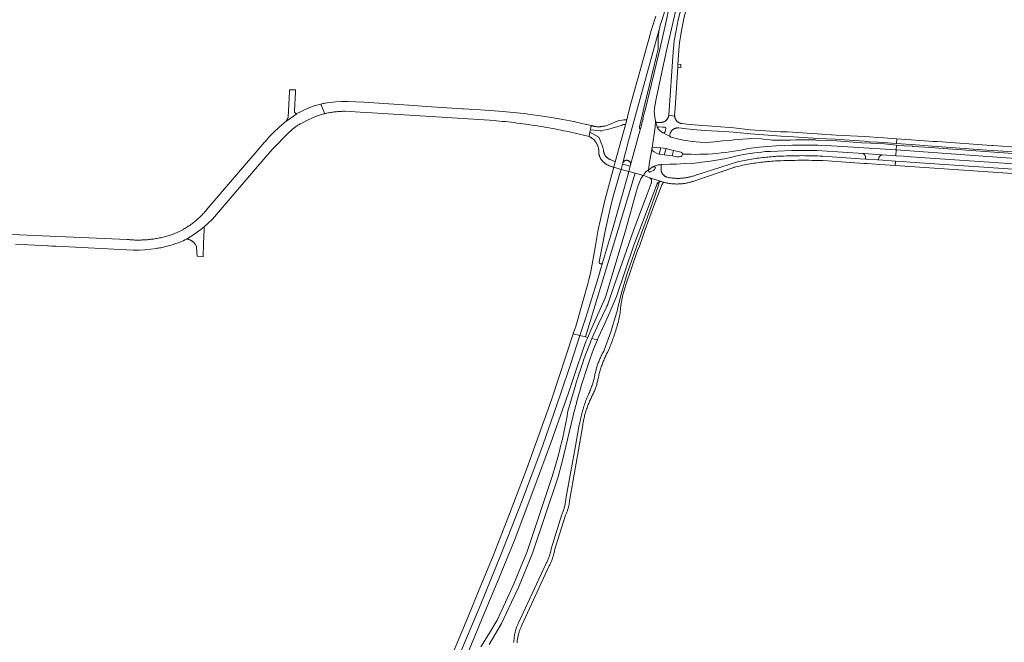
# Model space of a CAD drawing. Extents: x 148869 to 161638, y 453607 to 469810.
# Tile 89 of 256: x 156829 to 157381, y 460768 to 461118. Entities that reach past the tile are written whole.
import ezdxf

# ---------------------------------------------------------------- set-up
doc = ezdxf.new("R2010")
doc.units = 0
for name, color, linetype, lineweight in [('B-RO-VH-VERHARDING_ASFALT-GV', 251, 'CONTINUOUS', 18), ('B-RO-VH-VERHARDING_HALFVERHARDING-GV', 251, 'CONTINUOUS', 18), ('B-RO-VH-VERHARDING_STRAATBAKSTEEN-GV', 251, 'CONTINUOUS', 18)]:
    doc.layers.add(name, color=color, linetype=linetype, lineweight=lineweight)

msp = doc.modelspace()

# ---------------------------------------------------------------- linework, layer by layer
at = {"layer": 'B-RO-VH-VERHARDING_ASFALT-GV', "flags": 128}
for points in [[(157185.71, 461119.82), (157183.2, 461111.81), (157181.62, 461106.19), (157180.53, 461102.33), (157177.46, 461091.38), (157171.64, 461070.88), (157170.48, 461065.81), (157170.09, 461064.05), (157169.46, 461061.66), (157168.64, 461058.9), (157166.46, 461050.84), (157163, 461038), (157162.23, 461035.02), (157166.2, 461033.82), (157167.02, 461036.81), (157167.13, 461037.12), (157167.13, 461037.13), (157167.16, 461037.26), (157167.2, 461037.39), (157167.25, 461037.52), (157170.35, 461049.87), (157187.65, 461112.29), (157187.76, 461112.81), (157188.24, 461114.84), (157188.84, 461116.85), (157191.88, 461126.43)], [(157193.36, 461125.85), (157191.3, 461116.12), (157189.12, 461106.16), (157187.18, 461098.2), (157179.95, 461067.78), (157179.08, 461064.53), (157178.52, 461061.96), (157178.55, 461061.95), (157178.29, 461060.87), (157178.25, 461060.87), (157177.59, 461058.43), (157177.54, 461058.24), (157177.62, 461058.22), (157177.56, 461057.88), (157177.24, 461056.96), (157177.22, 461056.92), (157177.2, 461056.87), (157177.17, 461056.83), (157177.15, 461056.81), (157171.57, 461036.28), (157171.36, 461035.58), (157170.57, 461032.62), (157174.12, 461031.7), (157178.86, 461030.37), (157179.29, 461031.15), (157179.62, 461031.72), (157179.93, 461032.15), (157180.31, 461032.53), (157180.8, 461032.93), (157181.58, 461033.49), (157182.28, 461037.77), (157182.65, 461040), (157183.48, 461045.01), (157183.54, 461045.43), (157183.52, 461045.49), (157183.52, 461045.53), (157183.52, 461045.6), (157183.53, 461045.66), (157183.55, 461045.73), (157183.58, 461045.79), (157183.6, 461045.82), (157185.33, 461057.59), (157185.63, 461060.6), (157185.61, 461060.66), (157185.61, 461060.73), (157184.96, 461064.67), (157184.95, 461064.92), (157184.86, 461066.23), (157184.91, 461067.81), (157185.19, 461069.58), (157185.92, 461073.51), (157191.38, 461098.91), (157192.76, 461104.72), (157197.45, 461125.66)], [(157395.36, 461045.72), (157375.05, 461047.2), (157374.39, 461047.25), (157371.65, 461047.34), (157343.74, 461049.37), (157341.45, 461049.5), (157329.19, 461050.47), (157326.03, 461050.63), (157321.11, 461050.97), (157320.92, 461048.32), (157326.11, 461047.92), (157329.14, 461047.68), (157341.16, 461046.85), (157343.76, 461046.64), (157371.61, 461044.67), (157374.79, 461044.41), (157394.98, 461043.03)], [(157393.99, 461042.17), (157375.67, 461043.44), (157370.61, 461043.81), (157370.61, 461043.81), (157344.67, 461045.65), (157340.24, 461046.01), (157340.17, 461046.01), (157330.1, 461046.74), (157329.87, 461046.76), (157325.09, 461047.09), (157325.08, 461047.09), (157324.57, 461047.15), (157320.86, 461047.46), (157320.66, 461044.7), (157421.04, 461037.56)], [(157421.04, 461037.56), (157320.66, 461044.7), (157320.43, 461041.45), (157324.76, 461041.16), (157328.65, 461040.9), (157422.4, 461034.56)], [(157422.19, 461031.48), (157328.47, 461037.9), (157324.58, 461038.16), (157320.22, 461038.46), (157320.04, 461035.95), (157385.95, 461031.47)], [(157076.48, 460753.07), (157087.98, 460781.25), (157096.61, 460801.74), (157106.14, 460825.04), (157117.3, 460854.32), (157126.86, 460880.15), (157136.71, 460908.27), (157140.44, 460919.46), (157145.08, 460933.38), (157146.73, 460937.55), (157147.54, 460939.37), (157146.32, 460939.67), (157143.14, 460940.46), (157137.83, 460924.23), (157132.39, 460908.05), (157126.83, 460891.91), (157121.13, 460875.82), (157110.3, 460846.96), (157099.09, 460818.24), (157087.51, 460789.66), (157075.56, 460761.25)], [(157092.14, 460766.98), (157099.17, 460778.74), (157104.77, 460790.76), (157108.59, 460798.91), (157116.43, 460818.32), (157130.69, 460860.52), (157133.23, 460869.6), (157139.18, 460894.73), (157139.8, 460897.21), (157140.44, 460899.68), (157140.54, 460900.06), (157141, 460901.8), (157141.47, 460903.54), (157141.94, 460905.28), (157142.42, 460907.02), (157142.92, 460908.75), (157143.41, 460910.48), (157143.92, 460912.21), (157144.43, 460913.94), (157144.95, 460915.66), (157145.48, 460917.38), (157146.02, 460919.1), (157146.56, 460920.82), (157147.11, 460922.53), (157147.67, 460924.24), (157148.24, 460925.95), (157148.81, 460927.66), (157150.83, 460932.87), (157152.96, 460938.04), (157149.88, 460938.8), (157149.35, 460937.52), (157148.83, 460936.24), (157148.32, 460934.96), (157147.82, 460933.67), (157147.32, 460932.38), (157146.83, 460931.09), (157146.35, 460929.8), (157145.88, 460928.5), (157145.41, 460927.2), (157144.95, 460925.9), (157144.5, 460924.59), (157144.05, 460923.28), (157143.62, 460921.97), (157143.19, 460920.66), (157142.77, 460919.34), (157142.36, 460918.03), (157142.13, 460917.29), (157141.28, 460914.59), (157140.44, 460911.89), (157138.37, 460904.95), (157136.39, 460897.99), (157136.19, 460896.8), (157135.95, 460895.42), (157135.71, 460894.04), (157135.45, 460892.66), (157135.19, 460891.29), (157134.92, 460889.91), (157134.64, 460888.54), (157134.36, 460887.17), (157134.06, 460885.8), (157133.76, 460884.43), (157133.45, 460883.06), (157133.13, 460881.7), (157132.81, 460880.33), (157132.47, 460878.97), (157132.13, 460877.61), (157131.79, 460876.25), (157131.43, 460874.9), (157131.07, 460873.54), (157130.69, 460872.19), (157130.31, 460870.84), (157129.93, 460869.5), (157127.59, 460861.39), (157113.46, 460819.14), (157105.96, 460800.97), (157101.4, 460790.79), (157096.7, 460780.66), (157093.33, 460775.1), (157090.63, 460770.72), (157087.43, 460765.73)]]:
    msp.add_lwpolyline(points, dxfattribs=at)
for points in [[(157202.89, 461124.09), (157200.11, 461124.89), (157198.33, 461117.7), (157197.12, 461111.77), (157196.09, 461106.02), (157195.51, 461099.85), (157192.99, 461064.22), (157196.06, 461063.75), (157196.34, 461063.73), (157196.33, 461063.92), (157196.32, 461064.11), (157196.59, 461068.24), (157198.09, 461091.22), (157198.19, 461092.81), (157198.86, 461103.09), (157199.01, 461105.14), (157200.38, 461112.65), (157201.64, 461119.33)], [(157187.56, 461111.76), (157187.65, 461112.29), (157170.35, 461049.87), (157167.25, 461037.52), (157167.3, 461037.64), (157167.36, 461037.76), (157167.43, 461037.87), (157167.51, 461037.98), (157167.59, 461038.09), (157167.68, 461038.19), (157167.77, 461038.29), (157167.88, 461038.38), (157167.98, 461038.46), (157168.09, 461038.54), (157168.2, 461038.61), (157168.32, 461038.67), (157168.45, 461038.73), (157168.57, 461038.78), (157168.7, 461038.82), (157168.83, 461038.86), (157168.96, 461038.88), (157169.09, 461038.9), (157169.23, 461038.91), (157169.36, 461038.91), (157169.5, 461038.91), (157169.63, 461038.9), (157169.76, 461038.87), (157169.89, 461038.84), (157170.02, 461038.81), (157170.15, 461038.76), (157170.27, 461038.71), (157170.4, 461038.65), (157170.51, 461038.59), (157170.63, 461038.51), (157170.73, 461038.43), (157170.84, 461038.35), (157170.93, 461038.26), (157171.03, 461038.16), (157171.11, 461038.05), (157171.2, 461037.95), (157171.27, 461037.83), (157171.33, 461037.72), (157171.39, 461037.6), (157171.45, 461037.47), (157171.49, 461037.35), (157171.53, 461037.22), (157171.56, 461037.09), (157171.58, 461036.95), (157171.6, 461036.82), (157171.6, 461036.68), (157171.6, 461036.55), (157171.59, 461036.42), (157171.57, 461036.28), (157177.15, 461056.81), (157177.13, 461056.79), (157177.09, 461056.76), (157177.04, 461056.73), (157176.99, 461056.71), (157176.94, 461056.7), (157176.88, 461056.7), (157176.83, 461056.71), (157176.78, 461056.72), (157176.73, 461056.74), (157176.68, 461056.77), (157176.64, 461056.8), (157176.61, 461056.84), (157176.58, 461056.89), (157176.56, 461056.94), (157176.55, 461056.99), (157176.54, 461057.04), (157176.54, 461057.1), (157176.55, 461057.15), (157176.62, 461058.09), (157176.7, 461058.46), (157177.35, 461061.08), (157177.61, 461062.21), (157178.19, 461064.72), (157179.06, 461068.22), (157186.29, 461098.41), (157186.4, 461098.73), (157186.51, 461099.05), (157186.6, 461099.37), (157186.69, 461099.7), (157186.77, 461100.02), (157186.84, 461100.35), (157186.9, 461100.68), (157186.95, 461101.01), (157187, 461101.34), (157187.04, 461101.67), (157187.07, 461102.01), (157187.1, 461102.34), (157187.11, 461102.68), (157187.12, 461103.01), (157187.12, 461103.35), (157187.11, 461103.68), (157187.1, 461104.02), (157187.07, 461104.35), (157187.04, 461104.69), (157187.03, 461104.76), (157187.03, 461104.87), (157187.02, 461105.4), (157187.02, 461105.93), (157187.03, 461106.47), (157187.05, 461107), (157187.07, 461107.53), (157187.1, 461108.06), (157187.14, 461108.59), (157187.19, 461109.12), (157187.25, 461109.65), (157187.32, 461110.18), (157187.39, 461110.71), (157187.47, 461111.24)], [(157196.06, 461063.75), (157192.99, 461064.22), (157192.98, 461064.14), (157192.96, 461063.95), (157192.93, 461063.76), (157192.89, 461063.58), (157192.84, 461063.4), (157192.78, 461063.22), (157192.72, 461063.04), (157192.65, 461062.86), (157192.57, 461062.69), (157192.48, 461062.52), (157192.39, 461062.35), (157192.29, 461062.19), (157192.18, 461062.04), (157192.07, 461061.89), (157191.95, 461061.74), (157191.83, 461061.6), (157191.7, 461061.46), (157191.56, 461061.33), (157191.42, 461061.2), (157191.27, 461061.09), (157191.12, 461060.97), (157190.96, 461060.87), (157190.8, 461060.77), (157190.63, 461060.67), (157190.46, 461060.59), (157190.29, 461060.51), (157190.11, 461060.44), (157189.94, 461060.38), (157189.76, 461060.32), (157189.57, 461060.27), (157189.39, 461060.23), (157189.2, 461060.2), (157189.01, 461060.18), (157188.82, 461060.16), (157188.63, 461060.15), (157188.45, 461060.15), (157186.11, 461060.21), (157186.07, 461060.22), (157186, 461060.23), (157185.94, 461060.26), (157185.88, 461060.29), (157185.83, 461060.33), (157185.77, 461060.37), (157185.73, 461060.42), (157185.69, 461060.48), (157185.66, 461060.53), (157185.63, 461060.6), (157185.76, 461060.05), (157185.96, 461059.35), (157186.26, 461058.34), (157186.67, 461057.16), (157186.83, 461056.83), (157187.05, 461056.57), (157187.01, 461056.64), (157186.97, 461056.72), (157186.94, 461056.8), (157186.92, 461056.88), (157186.91, 461056.97), (157186.91, 461057.05), (157186.92, 461057.14), (157186.91, 461057.2), (157186.91, 461057.23), (157186.93, 461057.29), (157186.95, 461057.35), (157186.98, 461057.41), (157187.02, 461057.46), (157187.06, 461057.5), (157187.11, 461057.54), (157187.16, 461057.58), (157187.22, 461057.6), (157187.28, 461057.62), (157187.34, 461057.64), (157187.4, 461057.64), (157187.46, 461057.64), (157187.53, 461057.62), (157189.47, 461057.55), (157190.77, 461057.46), (157190.79, 461057.46), (157190.85, 461057.46), (157190.92, 461057.45), (157190.98, 461057.43), (157191.03, 461057.41), (157191.09, 461057.37), (157191.14, 461057.34), (157191.18, 461057.29), (157191.22, 461057.24), (157191.25, 461057.18), (157191.28, 461057.13), (157191.3, 461057.06), (157191.3, 461057), (157191.31, 461056.94), (157191.3, 461056.88), (157191.21, 461055.74), (157190.97, 461054.97), (157190.96, 461054.93), (157190.92, 461054.85), (157190.87, 461054.78), (157190.82, 461054.71), (157190.76, 461054.64), (157190.7, 461054.58), (157190.63, 461054.52), (157190.55, 461054.47), (157190.47, 461054.43), (157190.39, 461054.4), (157190.31, 461054.37), (157190.22, 461054.35), (157190.13, 461054.34), (157190.04, 461054.33), (157189.95, 461054.34), (157189.87, 461054.35), (157194.04, 461052.04), (157193.98, 461052.08), (157193.91, 461052.14), (157193.85, 461052.21), (157193.78, 461052.28), (157193.73, 461052.36), (157193.68, 461052.44), (157193.64, 461052.52), (157193.61, 461052.61), (157193.58, 461052.7), (157193.56, 461052.8), (157193.55, 461052.89), (157193.55, 461052.98), (157193.56, 461053.08), (157193.57, 461053.17), (157193.75, 461053.94), (157193.8, 461054.08), (157193.87, 461054.26), (157193.94, 461054.43), (157194.02, 461054.6), (157194.11, 461054.77), (157194.21, 461054.94), (157194.31, 461055.09), (157194.42, 461055.25), (157194.54, 461055.4), (157194.66, 461055.54), (157194.79, 461055.68), (157194.92, 461055.82), (157195.06, 461055.95), (157195.21, 461056.07), (157195.36, 461056.18), (157195.51, 461056.29), (157195.67, 461056.4), (157195.83, 461056.49), (157196, 461056.58), (157196.17, 461056.67), (157196.35, 461056.74), (157196.52, 461056.81), (157196.7, 461056.87), (157196.89, 461056.92), (157197.07, 461056.97), (157197.26, 461057), (157197.44, 461057.03), (157197.63, 461057.05), (157197.82, 461057.06), (157198.01, 461057.07), (157198.2, 461057.07), (157198.39, 461057.05), (157198.52, 461057.04), (157198.58, 461057.04), (157203.06, 461056.57), (157206.57, 461056.2), (157213.38, 461055.7), (157224.12, 461055), (157229.43, 461054.62), (157238.84, 461053.81), (157256.12, 461052.53), (157260.19, 461052.31), (157276.96, 461051.13), (157286.52, 461050.68), (157302.71, 461049.62), (157305.65, 461049.36), (157310.39, 461049.07), (157313.2, 461048.91), (157320.92, 461048.32), (157321.11, 461050.97), (157313.49, 461051.5), (157310.44, 461051.72), (157305.73, 461052.04), (157302.85, 461052.18), (157286.91, 461053.07), (157276.36, 461053.71), (157259.73, 461054.8), (157255.85, 461054.93), (157238.63, 461056.1), (157229.5, 461057.22), (157207.22, 461058.85), (157203.21, 461059.19), (157200.47, 461059.49), (157200.39, 461059.5), (157200.2, 461059.53), (157200.01, 461059.56), (157199.82, 461059.6), (157199.64, 461059.65), (157199.45, 461059.71), (157199.35, 461059.75), (157199.27, 461059.78), (157199.09, 461059.85), (157198.92, 461059.93), (157198.75, 461060.02), (157198.58, 461060.11), (157198.42, 461060.21), (157198.26, 461060.32), (157198.11, 461060.44), (157197.96, 461060.56), (157197.81, 461060.69), (157197.67, 461060.82), (157197.54, 461060.96), (157197.41, 461061.1), (157197.29, 461061.25), (157197.18, 461061.41), (157197.07, 461061.56), (157196.97, 461061.73), (157196.87, 461061.9), (157196.79, 461062.07), (157196.71, 461062.24), (157196.63, 461062.42), (157196.57, 461062.6), (157196.51, 461062.78), (157196.46, 461062.97), (157196.42, 461063.16), (157196.38, 461063.34), (157196.36, 461063.53), (157196.34, 461063.73), (157196.34, 461063.73)], [(157149.05, 461056.08), (157154.49, 461055.41), (157155.39, 461055.49), (157156.41, 461055.75), (157158.75, 461056.21), (157159.9, 461056.52), (157161.2, 461056.95), (157163.11, 461057.58), (157166.48, 461058.42), (157166.88, 461058.62), (157167.11, 461058.8), (157167.43, 461058.93), (157168.01, 461058.95), (157168.32, 461058.93), (157168.64, 461058.9), (157169.46, 461061.66), (157169.11, 461061.71), (157167.81, 461061.57), (157166.86, 461061.49), (157165.24, 461061.17), (157164.52, 461061.02), (157164.16, 461060.87), (157163.19, 461060.46), (157160.68, 461059.39), (157158.28, 461058.43), (157157.21, 461058.13), (157155.93, 461058.01), (157155.64, 461057.94), (157155.35, 461057.89), (157155.05, 461057.84), (157154.76, 461057.8), (157154.47, 461057.77), (157154.17, 461057.75), (157153.87, 461057.73), (157153.58, 461057.72), (157153.28, 461057.72), (157152.98, 461057.73), (157152.69, 461057.75), (157152.39, 461057.77), (157152.1, 461057.81), (157151.8, 461057.85), (157151.51, 461057.89), (157151.22, 461057.95), (157150.93, 461058.01), (157150.64, 461058.09), (157150.35, 461058.17), (157150.07, 461058.25), (157149.79, 461058.35), (157149.51, 461058.45)], [(157320.66, 461044.7), (157320.86, 461047.46), (157314.14, 461048.07), (157309.83, 461048.32), (157306.51, 461048.55), (157301.48, 461048.78), (157287.19, 461049.76), (157275.92, 461050.28), (157275.3, 461050.32), (157269.21, 461050.42), (157264.34, 461050.37), (157261.29, 461050.26), (157261.2, 461050.25), (157261.11, 461050.26), (157261.02, 461050.27), (157261, 461050.27), (157255.21, 461050.15), (157255.12, 461050.14), (157255.03, 461050.14), (157254.96, 461050.15), (157250.99, 461050.27), (157249.98, 461050.37), (157246.01, 461050.85), (157245.02, 461050.92), (157239.7, 461051.1), (157229.65, 461050.41), (157229.6, 461050.4), (157229.52, 461050.39), (157229.44, 461050.39), (157229.36, 461050.39), (157229.35, 461050.39), (157228.39, 461050.21), (157223.44, 461049.77), (157218.52, 461049.2), (157214.45, 461048.98), (157210.47, 461049.11), (157206.42, 461049.4), (157206.34, 461049.41), (157206.25, 461049.42), (157206.22, 461049.43), (157201.19, 461050.22), (157201.18, 461050.22), (157201.09, 461050.23), (157197.18, 461051.2), (157194.32, 461051.9), (157194.31, 461051.9), (157194.23, 461051.94), (157194.14, 461051.98), (157194.06, 461052.03), (157194.04, 461052.04), (157189.87, 461054.35), (157189.78, 461054.37), (157189.69, 461054.4), (157189.09, 461054.73), (157187.82, 461055.8), (157187.15, 461056.43), (157187.1, 461056.5), (157187.05, 461056.57), (157186.83, 461056.83), (157186.67, 461057.16), (157186.26, 461058.34), (157185.96, 461059.35), (157185.76, 461060.05), (157185.63, 461060.6), (157185.33, 461057.59), (157183.6, 461045.82), (157183.61, 461045.85), (157183.65, 461045.91), (157183.7, 461045.96), (157183.75, 461046), (157183.81, 461046.04), (157183.87, 461046.07), (157183.93, 461046.09), (157185.86, 461046.25), (157187.42, 461046.13), (157188.53, 461045.93), (157191.46, 461045.46), (157194.73, 461044.66), (157195.68, 461044.43), (157199.91, 461043.42), (157199.96, 461043.4), (157200.04, 461043.37), (157200.12, 461043.33), (157200.2, 461043.29), (157200.27, 461043.23), (157200.34, 461043.18), (157200.41, 461043.11), (157200.46, 461043.04), (157200.51, 461042.97), (157200.56, 461042.89), (157200.59, 461042.8), (157200.62, 461042.72), (157200.64, 461042.63), (157200.66, 461042.54), (157200.66, 461042.45), (157200.66, 461042.4), (157203.1, 461042.34), (157205.53, 461042.27), (157207.95, 461042.24), (157210.37, 461042.26), (157212.8, 461042.33), (157215.22, 461042.43), (157217.64, 461042.58), (157220.05, 461042.77), (157222.47, 461043), (157224.88, 461043.27), (157227.28, 461043.59), (157229.68, 461043.95), (157232.07, 461044.35), (157234.45, 461044.79), (157236.83, 461045.28), (157239.19, 461045.8), (157243.86, 461046.29), (157248.53, 461046.69), (157253.2, 461047.01), (157257.89, 461047.25), (157262.57, 461047.41), (157267.26, 461047.48), (157271.95, 461047.47), (157276.64, 461047.38), (157281.32, 461047.2)], [(157153.69, 461051.98), (157148.77, 461054.65), (157148.31, 461052.25), (157148.4, 461052.21), (157148.65, 461052.09), (157148.89, 461051.96), (157149.13, 461051.83), (157149.36, 461051.68), (157149.59, 461051.53), (157149.82, 461051.38), (157150.04, 461051.22), (157150.25, 461051.05), (157150.46, 461050.87), (157150.67, 461050.69), (157150.75, 461050.61), (157150.87, 461050.5), (157151.06, 461050.31), (157151.25, 461050.11), (157151.43, 461049.91), (157151.61, 461049.7), (157151.78, 461049.48), (157151.94, 461049.26), (157152.1, 461049.04), (157152.25, 461048.81), (157152.39, 461048.58), (157152.53, 461048.34), (157152.66, 461048.1), (157152.79, 461047.86), (157152.9, 461047.61), (157153.01, 461047.36), (157153.11, 461047.1), (157153.21, 461046.85), (157153.29, 461046.59), (157153.37, 461046.33), (157153.44, 461046.06), (157153.51, 461045.79), (157153.56, 461045.53), (157153.61, 461045.26), (157153.65, 461044.99), (157153.68, 461044.72), (157153.7, 461044.44), (157153.72, 461044.17), (157153.73, 461043.9), (157153.73, 461043.62), (157153.72, 461043.35), (157153.7, 461043.08), (157153.73, 461042.83), (157153.77, 461042.58), (157153.81, 461042.33), (157153.86, 461042.08), (157153.92, 461041.84), (157153.99, 461041.59), (157154.07, 461041.35), (157154.15, 461041.12), (157154.24, 461040.88), (157154.34, 461040.65), (157154.44, 461040.42), (157154.55, 461040.2), (157154.67, 461039.97), (157154.8, 461039.76), (157154.93, 461039.54), (157155.07, 461039.33), (157155.17, 461039.2), (157155.36, 461038.96), (157155.56, 461038.73), (157155.77, 461038.51), (157155.98, 461038.29), (157156.2, 461038.07), (157156.42, 461037.86), (157156.65, 461037.66), (157156.89, 461037.47), (157157.13, 461037.28), (157157.37, 461037.09), (157157.62, 461036.92), (157157.88, 461036.74), (157158.13, 461036.58), (157158.4, 461036.42), (157158.66, 461036.27), (157158.93, 461036.13), (157159.21, 461035.99), (157159.48, 461035.87), (157159.76, 461035.74), (157160.05, 461035.63), (157160.33, 461035.52), (157160.62, 461035.42), (157160.92, 461035.33), (157161.21, 461035.25), (157161.51, 461035.17), (157161.8, 461035.1), (157162.1, 461035.04), (157162.23, 461035.02), (157163, 461038), (157160.05, 461039.44), (157159.98, 461039.46), (157159.79, 461039.53), (157159.6, 461039.61), (157159.41, 461039.7), (157159.23, 461039.8), (157159.05, 461039.9), (157158.87, 461040.01), (157158.7, 461040.12), (157158.53, 461040.25), (157158.37, 461040.38), (157158.21, 461040.51), (157158.06, 461040.65), (157157.91, 461040.8), (157157.77, 461040.95), (157157.64, 461041.11), (157157.51, 461041.27), (157157.39, 461041.44), (157157.27, 461041.61), (157157.16, 461041.78), (157157.06, 461041.97), (157156.97, 461042.15), (157156.88, 461042.34), (157156.8, 461042.53), (157156.73, 461042.72), (157156.66, 461042.92), (157156.6, 461043.12), (157156.55, 461043.32), (157156.51, 461043.52), (157156.47, 461043.72), (157156.45, 461043.93), (157156.43, 461044.14), (157156.42, 461044.34), (157156.42, 461044.55), (157155.75, 461046.82), (157154.95, 461049.05), (157154.35, 461050.53)], [(157181.58, 461033.49), (157181.78, 461033.63), (157183.75, 461035.02), (157183.84, 461035.08), (157184.67, 461035.57), (157185.9, 461036.01), (157187.15, 461036.26), (157188.23, 461036.4), (157189.27, 461036.53), (157193.59, 461036.67), (157197.34, 461036.78), (157201.85, 461037.02), (157207.6, 461037.35), (157211.55, 461037.76), (157216.4, 461038.41), (157220.93, 461039.07), (157224.36, 461039.78), (157228.39, 461040.62), (157232.1, 461041.54), (157236.03, 461042.28), (157241.28, 461043.01), (157245.01, 461043.55), (157247.08, 461043.76), (157247.75, 461043.79), (157249.97, 461043.9), (157254.07, 461044.05), (157262.11, 461044.35), (157270.13, 461044.44), (157273.1, 461044.49), (157276.07, 461044.32), (157287.79, 461043.66), (157302.07, 461042.69), (157302.75, 461042.65), (157311.88, 461042.03), (157312.77, 461041.97), (157320.43, 461041.45), (157320.66, 461044.7), (157281.32, 461047.2), (157276.64, 461047.38), (157271.95, 461047.47), (157267.26, 461047.48), (157262.57, 461047.41), (157257.89, 461047.25), (157253.2, 461047.01), (157248.53, 461046.69), (157243.86, 461046.29), (157239.19, 461045.8), (157236.83, 461045.28), (157234.45, 461044.79), (157232.07, 461044.35), (157229.68, 461043.95), (157227.28, 461043.59), (157224.88, 461043.27), (157222.47, 461043), (157220.05, 461042.77), (157217.64, 461042.58), (157215.22, 461042.43), (157212.8, 461042.33), (157210.37, 461042.26), (157207.95, 461042.24), (157205.53, 461042.27), (157203.1, 461042.34), (157200.66, 461042.4), (157200.66, 461042.36), (157200.65, 461042.27), (157200.63, 461042.18), (157200.35, 461041.44), (157200.35, 461041.43), (157200.3, 461041.36), (157200.24, 461041.29), (157200.17, 461041.23), (157200.11, 461041.17), (157200.03, 461041.12), (157199.95, 461041.08), (157199.87, 461041.04), (157199.79, 461041.02), (157199.7, 461040.99), (157198.92, 461040.88), (157197.74, 461040.93), (157194.98, 461041.32), (157190.5, 461041.93), (157187.64, 461042.43), (157186.2, 461042.93), (157184.79, 461043.64), (157184.18, 461044.08), (157183.74, 461044.73), (157183.54, 461045.43), (157183.48, 461045.01), (157182.65, 461040), (157182.28, 461037.77)], [(157191.46, 461045.46), (157188.53, 461045.93), (157187.64, 461042.43), (157190.5, 461041.93)], [(157194.73, 461044.66), (157191.46, 461045.46), (157190.5, 461041.93), (157194.98, 461041.32), (157195.68, 461044.43)], [(157320.04, 461035.95), (157320.22, 461038.46), (157310.73, 461039.11), (157310.14, 461039.15), (157303.96, 461039.58), (157303.5, 461039.61), (157300.53, 461039.81), (157279.52, 461041.25), (157278.07, 461041.31), (157276.61, 461041.36), (157275.15, 461041.41), (157273.69, 461041.44), (157272.23, 461041.47), (157270.77, 461041.49), (157269.31, 461041.5), (157267.85, 461041.51), (157266.39, 461041.5), (157264.93, 461041.49), (157263.47, 461041.47), (157262.01, 461041.44), (157260.55, 461041.41), (157259.09, 461041.36), (157257.64, 461041.31), (157256.18, 461041.25), (157254.72, 461041.18), (157254.23, 461041.16), (157253.75, 461041.13), (157252.72, 461041.07), (157251.7, 461041), (157250.68, 461040.92), (157249.65, 461040.84), (157248.63, 461040.75), (157248.08, 461040.69), (157247.61, 461040.65), (157246.59, 461040.54), (157245.57, 461040.42), (157244.55, 461040.29), (157243.53, 461040.16), (157242.52, 461040.02), (157241.5, 461039.87), (157240.49, 461039.72), (157239.48, 461039.55), (157238.46, 461039.38), (157237.45, 461039.2), (157236.45, 461039.01), (157235.44, 461038.81), (157234.43, 461038.61), (157233.43, 461038.4), (157232.42, 461038.18), (157231.57, 461037.99), (157208.83, 461030.79), (157208.59, 461030.69), (157208.14, 461030.52), (157207.68, 461030.36), (157207.23, 461030.21), (157206.77, 461030.06), (157206.3, 461029.92), (157205.84, 461029.79), (157205.37, 461029.67), (157204.9, 461029.55), (157204.43, 461029.44), (157203.96, 461029.34), (157203.49, 461029.25), (157203.01, 461029.16), (157202.53, 461029.09), (157202.06, 461029.02), (157201.58, 461028.96), (157201.1, 461028.91), (157200.62, 461028.86), (157200.14, 461028.82), (157199.65, 461028.79), (157199.17, 461028.77), (157198.69, 461028.76), (157198.2, 461028.76), (157197.72, 461028.76), (157197.24, 461028.77), (157196.76, 461028.79), (157196.27, 461028.81), (157195.79, 461028.85), (157195.31, 461028.89), (157194.83, 461028.94), (157194.35, 461029), (157193.87, 461029.07), (157193.4, 461029.14), (157192.92, 461029.22), (157191.89, 461029.45), (157191.86, 461029.46), (157191.68, 461029.53), (157191.5, 461029.61), (157191.32, 461029.69), (157191.15, 461029.78), (157190.98, 461029.88), (157190.81, 461029.99), (157190.65, 461030.1), (157190.5, 461030.22), (157190.35, 461030.35), (157190.2, 461030.48), (157190.06, 461030.62), (157189.92, 461030.76), (157189.79, 461030.91), (157189.67, 461031.06), (157189.55, 461031.22), (157189.44, 461031.38), (157189.34, 461031.55), (157189.24, 461031.72), (157189.15, 461031.9), (157189.07, 461032.07), (157188.99, 461032.26), (157188.93, 461032.44), (157188.87, 461032.63), (157188.82, 461032.82), (157188.77, 461033.01), (157188.73, 461033.2), (157188.7, 461033.4), (157188.68, 461033.59), (157188.67, 461033.79), (157188.67, 461033.99), (157188.73, 461035.97), (157188.73, 461036.03), (157188.75, 461036.1), (157188.78, 461036.17), (157188.81, 461036.23), (157188.85, 461036.29), (157188.9, 461036.34), (157188.95, 461036.39), (157189, 461036.43), (157189.07, 461036.47), (157189.13, 461036.5), (157189.2, 461036.52), (157189.27, 461036.53), (157188.23, 461036.4), (157187.15, 461036.26), (157185.9, 461036.01), (157184.67, 461035.57), (157183.84, 461035.08), (157183.94, 461035.14), (157184.04, 461035.18), (157184.15, 461035.22), (157184.25, 461035.25), (157184.36, 461035.28), (157184.47, 461035.29), (157184.58, 461035.3), (157184.7, 461035.3), (157184.81, 461035.29), (157184.92, 461035.28), (157185.03, 461035.25), (157185.14, 461035.22), (157185.17, 461035.21), (157185.25, 461035.16), (157185.3, 461035.12), (157185.35, 461035.08), (157185.39, 461035.04), (157185.43, 461034.99), (157185.46, 461034.93), (157185.48, 461034.88), (157185.5, 461034.82), (157185.5, 461034.76), (157185.5, 461034.69), (157185.49, 461034.63), (157185.47, 461034.57), (157185.45, 461034.52), (157185.42, 461034.46), (157185.41, 461034.45), (157184.95, 461033.8), (157184.37, 461033.25), (157182.61, 461032.33), (157182.56, 461032.3), (157182.5, 461032.28), (157182.43, 461032.27), (157182.37, 461032.26), (157182.31, 461032.27), (157182.25, 461032.28), (157182.19, 461032.29), (157182.13, 461032.32), (157182.08, 461032.35), (157182.03, 461032.39), (157181.98, 461032.44), (157181.95, 461032.49), (157181.91, 461032.54), (157181.91, 461032.55), (157181.68, 461032.91), (157181.64, 461032.96), (157181.62, 461033.02), (157181.6, 461033.09), (157181.59, 461033.15), (157181.58, 461033.22), (157181.59, 461033.28), (157181.6, 461033.35), (157181.62, 461033.41), (157181.65, 461033.47), (157181.68, 461033.53), (157181.78, 461033.63), (157181.58, 461033.49), (157180.8, 461032.93), (157180.31, 461032.53), (157179.93, 461032.15), (157179.62, 461031.72), (157179.29, 461031.15), (157178.86, 461030.37), (157178.92, 461030.36), (157178.97, 461030.34), (157179.89, 461030.08), (157182.18, 461029.1), (157188.92, 461026.95), (157189.37, 461026.8), (157189.83, 461026.67), (157190.05, 461026.61), (157190.29, 461026.54), (157190.75, 461026.42), (157191.21, 461026.31), (157191.67, 461026.21), (157192.14, 461026.11), (157192.61, 461026.03), (157193.08, 461025.95), (157193.55, 461025.87), (157194.02, 461025.81), (157194.49, 461025.75), (157194.96, 461025.7), (157195.44, 461025.66), (157195.91, 461025.63), (157196.39, 461025.61), (157196.86, 461025.59), (157197.34, 461025.58), (157197.82, 461025.58), (157198.29, 461025.59), (157198.77, 461025.6), (157199.24, 461025.63), (157199.72, 461025.66), (157200.19, 461025.7), (157200.67, 461025.75), (157201.14, 461025.8), (157201.61, 461025.86), (157202.08, 461025.94), (157202.55, 461026.02), (157203.02, 461026.1), (157203.48, 461026.2), (157203.95, 461026.3), (157204.41, 461026.41), (157204.87, 461026.53), (157205.1, 461026.59), (157205.33, 461026.66), (157205.79, 461026.79), (157206.24, 461026.93), (157206.33, 461026.96), (157206.69, 461027.08), (157207.14, 461027.23), (157229.56, 461034.94), (157229.69, 461034.98), (157230.68, 461035.22), (157231.68, 461035.45), (157232.68, 461035.68), (157233.67, 461035.89), (157234.67, 461036.1), (157235.68, 461036.31), (157236.68, 461036.5), (157237.68, 461036.69), (157238.69, 461036.86), (157239.7, 461037.04), (157240.71, 461037.2), (157241.72, 461037.35), (157242.73, 461037.5), (157243.74, 461037.64), (157244.75, 461037.77), (157245.77, 461037.89), (157246.78, 461038.01), (157247.8, 461038.11), (157248.35, 461038.17), (157248.82, 461038.21), (157249.83, 461038.31), (157250.85, 461038.39), (157251.87, 461038.46), (157252.89, 461038.53), (157253.91, 461038.59), (157254.4, 461038.61), (157255.97, 461038.68), (157257.55, 461038.73), (157259.12, 461038.78), (157260.7, 461038.83), (157262.27, 461038.86), (157263.85, 461038.88), (157265.42, 461038.9), (157267, 461038.91), (157268.58, 461038.91), (157270.15, 461038.91), (157271.73, 461038.89), (157273.3, 461038.87), (157274.88, 461038.84), (157276.45, 461038.8), (157278.02, 461038.75), (157279.6, 461038.7), (157302.7, 461037.13), (157304.42, 461037.01), (157309.01, 461036.7), (157311.5, 461036.53)], [(157166.2, 461033.82), (157162.23, 461035.02), (157161.66, 461032.92), (157158.14, 461019.84), (157157, 461015.6), (157154.7, 461005.72), (157153.38, 461000), (157151.63, 460989.9), (157149.29, 460976.53), (157148.08, 460971.85), (157147.49, 460969.59), (157145.18, 460960.99), (157141.43, 460947.65), (157140.57, 460945.06), (157140.44, 460944.67), (157139.35, 460941.39), (157143.14, 460940.46), (157146.41, 460950.64), (157149.62, 460960.85), (157152.78, 460971.07), (157155.89, 460981.3), (157155.87, 460981.25), (157155.82, 460981.18), (157155.76, 460981.1), (157155.7, 460981.03), (157155.64, 460980.97), (157155.57, 460980.92), (157155.49, 460980.87), (157155.41, 460980.82), (157155.32, 460980.79), (157155.24, 460980.76), (157155.15, 460980.74), (157155.06, 460980.73), (157154.97, 460980.72), (157154.88, 460980.73), (157154.79, 460980.74), (157154.7, 460980.76), (157154.61, 460980.78), (157154.52, 460980.82), (157154.44, 460980.86), (157154.37, 460980.91), (157154.3, 460980.97), (157154.23, 460981.03), (157154.17, 460981.09), (157154.11, 460981.17), (157154.06, 460981.24), (157154.02, 460981.32), (157153.98, 460981.41), (157153.96, 460981.49), (157153.94, 460981.58), (157153.93, 460981.67), (157153.92, 460981.77), (157153.93, 460981.86), (157157.54, 461000), (157158.91, 461006.72), (157160.98, 461015.69), (157162.15, 461019.84), (157165.4, 461031.01)], [(157171.36, 461035.58), (157167.02, 461036.81), (157166.2, 461033.82), (157170.57, 461032.62)], [(157174.12, 461031.7), (157170.57, 461032.62), (157169.79, 461029.78), (157167.01, 461019.84), (157161.39, 461000), (157155.89, 460981.3), (157152.78, 460971.07), (157149.62, 460960.85), (157146.41, 460950.64), (157143.14, 460940.46), (157146.32, 460939.67), (157164.55, 461000), (157164.56, 461000.02)], [(157178.86, 461030.37), (157174.12, 461031.7), (157164.56, 461000.02), (157164.55, 461000), (157146.32, 460939.67), (157147.54, 460939.37), (157149.33, 460943.41), (157157.57, 460962.09), (157163.45, 460981.86), (157168.83, 461000), (157174.79, 461020.99), (157175.89, 461024.77), (157176.56, 461026.69), (157177.33, 461028.5), (157178.4, 461030.17), (157178.43, 461030.22), (157178.47, 461030.26), (157178.52, 461030.3), (157178.57, 461030.33), (157178.62, 461030.35), (157178.68, 461030.37), (157178.74, 461030.38), (157178.8, 461030.38)], [(157188.92, 461026.95), (157182.18, 461029.1), (157182.28, 461029.05), (157182.4, 461028.98), (157182.51, 461028.9), (157182.61, 461028.82), (157182.71, 461028.73), (157182.81, 461028.64), (157182.9, 461028.54), (157182.98, 461028.43), (157183.05, 461028.32), (157183.12, 461028.21), (157183.19, 461028.09), (157183.24, 461027.97), (157183.29, 461027.84), (157183.33, 461027.71), (157183.36, 461027.59), (157183.39, 461027.45), (157183.4, 461027.32), (157183.41, 461027.19), (157183.41, 461027.05), (157183.41, 461026.92), (157183.39, 461026.79), (157183.37, 461026.66), (157183.34, 461026.53), (157183.3, 461026.4), (157183.25, 461026.27), (157183.2, 461026.15), (157183.14, 461026.03), (157183.07, 461025.91), (157180.82, 461019.84), (157173.48, 461000), (157170.58, 460991.97), (157162.26, 460968.04), (157158.86, 460958.14), (157158.75, 460957.89), (157158.31, 460956.97), (157157.86, 460956.05), (157153.7, 460947.5), (157149.88, 460938.8), (157152.96, 460938.04), (157153.28, 460938.78), (157153.6, 460939.53), (157156.9, 460946.83), (157160, 460953.7), (157163.61, 460962.36), (157168.33, 460976.27), (157173.42, 460991.15), (157176.81, 461000), (157184.3, 461019.84), (157186.3, 461025.1), (157186.3, 461025.13), (157186.32, 461025.26), (157186.36, 461025.39), (157186.4, 461025.51), (157186.45, 461025.64), (157186.5, 461025.76), (157186.56, 461025.88), (157186.63, 461025.99), (157186.71, 461026.1), (157186.79, 461026.2), (157186.88, 461026.3), (157186.97, 461026.39), (157187.07, 461026.48), (157187.18, 461026.56), (157187.29, 461026.64), (157187.4, 461026.71), (157187.52, 461026.77), (157187.54, 461026.78), (157187.64, 461026.82), (157187.76, 461026.87), (157187.89, 461026.91), (157188.02, 461026.94), (157188.15, 461026.96), (157188.28, 461026.97), (157188.41, 461026.98), (157188.54, 461026.98), (157188.68, 461026.97), (157188.81, 461026.96)], [(157057.1, 460728.5), (157052.56, 460718.03), (157045.45, 460702.47), (157045.77, 460702.29), (157049.21, 460700.82), (157071.18, 460749.98), (157075.56, 460761.25), (157087.51, 460789.66), (157099.09, 460818.24), (157110.3, 460846.96), (157121.13, 460875.82), (157126.83, 460891.91), (157132.39, 460908.05), (157137.83, 460924.23), (157143.14, 460940.46), (157139.35, 460941.39), (157127.09, 460904.34), (157113.32, 460865.74), (157103.65, 460840.37), (157094.41, 460816.75), (157086.23, 460796.87), (157080.14, 460782.18), (157066.66, 460750)]]:
    msp.add_lwpolyline(points, close=True, dxfattribs=at)
at = {"layer": 'B-RO-VH-VERHARDING_HALFVERHARDING-GV', "flags": 128}
msp.add_lwpolyline([(157199.86, 461092.61), (157198.19, 461092.81), (157198.09, 461091.22), (157199.77, 461091.07)], close=True, dxfattribs=at)
msp.add_lwpolyline([(157107.86, 460767.91), (157107.9, 460768.37), (157107.94, 460768.84), (157107.99, 460769.3), (157108.05, 460769.76), (157108.12, 460770.22), (157108.19, 460770.68), (157108.28, 460771.13), (157108.37, 460771.59), (157108.47, 460772.04), (157108.58, 460772.5), (157108.69, 460772.95), (157108.81, 460773.4), (157108.94, 460773.84), (157109.08, 460774.28), (157109.23, 460774.73), (157109.38, 460775.16), (157109.54, 460775.6), (157109.71, 460776.03), (157109.88, 460776.47), (157110.06, 460776.89), (157110.25, 460777.32), (157110.45, 460777.74), (157125.71, 460810.8), (157125.94, 460811.23), (157126.16, 460811.65), (157126.37, 460812.08), (157126.58, 460812.51), (157126.78, 460812.95), (157126.97, 460813.39), (157127.15, 460813.83), (157127.33, 460814.28), (157127.5, 460814.72), (157127.66, 460815.18), (157127.81, 460815.63), (157127.96, 460816.09), (157128.1, 460816.54), (157128.23, 460817.01), (157128.35, 460817.47), (157128.47, 460817.93), (157128.58, 460818.4), (157128.68, 460818.87), (157128.77, 460819.34), (157128.85, 460819.81), (157128.86, 460819.88), (157134.92, 460839.12), (157135.11, 460839.54), (157135.29, 460839.95), (157135.47, 460840.37), (157135.64, 460840.8), (157135.81, 460841.22), (157135.96, 460841.65), (157136.11, 460842.08), (157136.25, 460842.52), (157136.39, 460842.95), (157136.51, 460843.39), (157136.63, 460843.83), (157136.74, 460844.28), (157136.84, 460844.72), (157136.94, 460845.17), (157137.02, 460845.62), (157137.1, 460846.07), (157137.17, 460846.52), (157137.24, 460846.97), (157137.29, 460847.42), (157137.32, 460847.67), (157140.44, 460865.64), (157144.68, 460890.08), (157144.72, 460890.33), (157144.83, 460890.98), (157144.94, 460891.63), (157145.06, 460892.27), (157145.19, 460892.92), (157145.33, 460893.56), (157145.47, 460894.21), (157145.62, 460894.85), (157145.78, 460895.49), (157145.95, 460896.12), (157146.13, 460896.76), (157146.31, 460897.39), (157146.5, 460898.02), (157146.7, 460898.65), (157146.9, 460899.28), (157147.12, 460899.9), (157147.34, 460900.52), (157147.57, 460901.14), (157147.8, 460901.75), (157148.05, 460902.36), (157148.3, 460902.97), (157148.56, 460903.58), (157148.82, 460904.18), (157149.1, 460904.78), (157149.38, 460905.38), (157149.66, 460905.97), (157149.96, 460906.56), (157150.26, 460907.14), (157150.57, 460907.72), (157150.8, 460908.24), (157151.03, 460908.76), (157151.24, 460909.29), (157151.45, 460909.82), (157151.66, 460910.34), (157151.85, 460910.88), (157152.04, 460911.41), (157152.22, 460911.95), (157152.39, 460912.49), (157152.56, 460913.04), (157152.71, 460913.58), (157152.86, 460914.13), (157153.01, 460914.68), (157153.14, 460915.23), (157153.27, 460915.78), (157153.39, 460916.34), (157153.5, 460916.9), (157153.52, 460917.02), (157153.54, 460917.13), (157153.69, 460917.77), (157153.84, 460918.41), (157153.99, 460919.05), (157154.16, 460919.69), (157154.33, 460920.32), (157154.52, 460920.96), (157154.7, 460921.59), (157154.9, 460922.21), (157155.11, 460922.84), (157155.32, 460923.46), (157155.54, 460924.08), (157155.76, 460924.7), (157156, 460925.31), (157156.24, 460925.92), (157156.49, 460926.53), (157156.75, 460927.14), (157157.01, 460927.74), (157157.28, 460928.34), (157157.56, 460928.93), (157157.85, 460929.53), (157158.14, 460930.12), (157158.44, 460930.7), (157158.75, 460931.28), (157159.12, 460932.13), (157159.48, 460932.97), (157159.84, 460933.82), (157160.18, 460934.67), (157160.53, 460935.53), (157160.86, 460936.39), (157161.19, 460937.25), (157161.51, 460938.11), (157161.82, 460938.98), (157162.12, 460939.85), (157162.42, 460940.72), (157162.7, 460941.6), (157162.98, 460942.47), (157163.26, 460943.35), (157163.52, 460944.24), (157163.78, 460945.12), (157164.03, 460946.01), (157164.27, 460946.9), (157164.51, 460947.79), (157164.74, 460948.68), (157164.95, 460949.57), (157165.17, 460950.47), (157165.37, 460951.37), (157165.57, 460952.27), (157165.72, 460953.01), (157165.75, 460953.48), (157165.78, 460953.96), (157165.8, 460954.25), (157165.85, 460954.9), (157165.91, 460955.55), (157165.98, 460956.21), (157166.06, 460956.86), (157166.15, 460957.51), (157166.24, 460958.16), (157166.34, 460958.81), (157166.45, 460959.46), (157166.57, 460960.1), (157166.69, 460960.75), (157166.82, 460961.39), (157166.96, 460962.03), (157167.11, 460962.67), (157167.27, 460963.31), (157167.43, 460963.95), (157167.6, 460964.58), (157167.78, 460965.21), (157167.97, 460965.84), (157168.16, 460966.47), (157168.36, 460967.09), (157168.57, 460967.72), (157168.79, 460968.34), (157175.4, 460988.15), (157176.49, 460990.73), (157178.38, 460996.11), (157179.76, 461000), (157181.78, 461005.56), (157185.12, 461014.8), (157189.05, 461025.07), (157190.05, 461026.61), (157189.83, 461026.67), (157189.37, 461026.8), (157188.92, 461026.95), (157188.81, 461026.96), (157188.68, 461026.97), (157188.54, 461026.98), (157188.41, 461026.98), (157188.28, 461026.97), (157188.15, 461026.96), (157188.02, 461026.94), (157187.89, 461026.91), (157187.76, 461026.87), (157187.64, 461026.82), (157187.54, 461026.78), (157187.51, 461025.51), (157185.24, 461018.74), (157180.86, 461006.65), (157178.36, 461000), (157174.97, 460990.26), (157169.7, 460975.36), (157166.55, 460964.4), (157164.48, 460956.13), (157164, 460954.26), (157163.71, 460953.12), (157160.45, 460942.64), (157156.82, 460932.27), (157156.51, 460931.75), (157156.22, 460931.21), (157155.93, 460930.68), (157155.65, 460930.14), (157155.38, 460929.6), (157155.11, 460929.05), (157154.85, 460928.5), (157154.6, 460927.95), (157154.36, 460927.39), (157154.12, 460926.83), (157153.89, 460926.27), (157153.67, 460925.71), (157153.45, 460925.14), (157153.25, 460924.57), (157153.05, 460923.99), (157152.85, 460923.42), (157152.67, 460922.84), (157152.49, 460922.26), (157152.32, 460921.67), (157152.16, 460921.09), (157152.01, 460920.5), (157151.86, 460919.91), (157151.72, 460919.32), (157151.59, 460918.72), (157151.47, 460918.13), (157151.36, 460917.53), (157151.29, 460917.2), (157151.27, 460917.09), (157151.1, 460916.42), (157150.92, 460915.75), (157150.74, 460915.09), (157150.55, 460914.42), (157150.35, 460913.76), (157150.14, 460913.1), (157149.92, 460912.44), (157149.7, 460911.79), (157149.47, 460911.14), (157149.23, 460910.49), (157148.99, 460909.84), (157148.73, 460909.2), (157148.47, 460908.55), (157148.21, 460907.92), (157147.93, 460907.28), (157147.65, 460906.65), (157147.36, 460906.02), (157147.06, 460905.4), (157146.76, 460904.78), (157146.47, 460903.97), (157146.18, 460903.16), (157145.91, 460902.35), (157145.64, 460901.54), (157145.38, 460900.73), (157145.13, 460899.91), (157144.88, 460899.09), (157144.64, 460898.27), (157144.42, 460897.45), (157144.19, 460896.62), (157143.98, 460895.79), (157143.77, 460894.96), (157143.57, 460894.13), (157143.38, 460893.3), (157143.2, 460892.46), (157143.02, 460891.63), (157142.86, 460890.79), (157142.78, 460890.41), (157140.44, 460877.4), (157135.3, 460848.85), (157135.3, 460848.81), (157135.23, 460848.3), (157135.17, 460847.8), (157135.09, 460847.29), (157135.01, 460846.79), (157134.91, 460846.29), (157134.81, 460845.79), (157134.7, 460845.29), (157134.59, 460844.79), (157134.47, 460844.3), (157134.33, 460843.8), (157134.2, 460843.32), (157134.05, 460842.83), (157133.89, 460842.34), (157133.73, 460841.86), (157133.56, 460841.38), (157133.39, 460840.9), (157133.2, 460840.42), (157133.01, 460839.95), (157127.06, 460820.71), (157126.96, 460820.23), (157126.85, 460819.74), (157126.73, 460819.25), (157126.6, 460818.76), (157126.47, 460818.27), (157126.33, 460817.78), (157126.18, 460817.3), (157126.02, 460816.82), (157125.85, 460816.34), (157125.68, 460815.86), (157125.5, 460815.39), (157125.31, 460814.92), (157125.12, 460814.45), (157124.92, 460813.99), (157124.7, 460813.53), (157124.49, 460813.07), (157124.26, 460812.62), (157124.03, 460812.17), (157123.79, 460811.72), (157108.79, 460779.47), (157108.6, 460779.07), (157108.4, 460778.67), (157108.22, 460778.26), (157108.04, 460777.86), (157107.87, 460777.45), (157107.71, 460777.03), (157107.56, 460776.61), (157107.41, 460776.19), (157107.27, 460775.77), (157107.14, 460775.35), (157107.01, 460774.92), (157106.9, 460774.49), (157106.79, 460774.06), (157106.69, 460773.63), (157106.59, 460773.19), (157106.51, 460772.76), (157106.43, 460772.32), (157106.36, 460771.88), (157106.3, 460771.44), (157106.25, 460771), (157106.2, 460770.55), (157106.16, 460770.11), (157106.14, 460769.77), (157106.07, 460769.33), (157106, 460768.89), (157105.94, 460768.45), (157105.89, 460768.01)], dxfattribs=at)
at = {"layer": 'B-RO-VH-VERHARDING_STRAATBAKSTEEN-GV', "flags": 128}
for points in [[(156980.81, 461078.53), (156980.14, 461078.55), (156980.12, 461077.35), (156979.28, 461063.14), (156978.74, 461061.82), (156978.12, 461060.83), (156978.57, 461061.12), (156984.11, 461065.04), (156984.03, 461065.06), (156983.92, 461065.09), (156983.81, 461065.12), (156983.71, 461065.17), (156983.61, 461065.22), (156983.51, 461065.28), (156983.42, 461065.34), (156983.34, 461065.42), (156983.26, 461065.49), (156983.18, 461065.58), (156983.11, 461065.67), (156983.05, 461065.76), (156982.99, 461065.86), (156982.94, 461065.96), (156982.9, 461066.06), (156982.87, 461066.17), (156982.84, 461066.28), (156982.82, 461066.39), (156982.81, 461066.5), (156982.81, 461066.61), (156982.82, 461066.72), (156983.43, 461077.23), (156983.49, 461078.47)], [(157012.7, 461071.83), (157009.28, 461071.87), (157006.18, 461071.81), (157002.72, 461071.4), (157001.2, 461071.15), (157000.22, 461070.99), (157000, 461070.98), (156999.41, 461070.85), (156998.82, 461070.73), (156998.23, 461070.6), (156997.65, 461070.47), (156999.86, 461065.08), (157000, 461065.11), (157000.44, 461065.22), (157001.03, 461065.35), (157001.63, 461065.48), (157002.22, 461065.59), (157002.82, 461065.7), (157003.42, 461065.81), (157004.02, 461065.9), (157004.62, 461065.99), (157005.23, 461066.06), (157005.83, 461066.14), (157006.44, 461066.2), (157007.04, 461066.25), (157007.65, 461066.3), (157008.26, 461066.34), (157008.86, 461066.37), (157009.47, 461066.39), (157010.08, 461066.4), (157010.69, 461066.41), (157011.3, 461066.41), (157019.67, 461065.89), (157026.45, 461065.47), (157095.38, 461061.18), (157096.34, 461061.1), (157097.99, 461060.94), (157099.63, 461060.78), (157101.28, 461060.61), (157102.92, 461060.43), (157104.57, 461060.24), (157106.21, 461060.05), (157107.86, 461059.84), (157109.5, 461059.63), (157111.14, 461059.41), (157112.78, 461059.19), (157114.41, 461058.95), (157116.05, 461058.71), (157117.69, 461058.46), (157119.32, 461058.2), (157120.95, 461057.94), (157122.59, 461057.66), (157124.22, 461057.38), (157125.85, 461057.09), (157127.47, 461056.79), (157129.1, 461056.49), (157130.73, 461056.17), (157132.35, 461055.85), (157133.97, 461055.52), (157135.59, 461055.19), (157137.21, 461054.84), (157138.83, 461054.49), (157140.44, 461054.13), (157144.38, 461053.22), (157148.31, 461052.25), (157148.77, 461054.65), (157148.93, 461055.48), (157149.05, 461056.08), (157149.51, 461058.45), (157147.04, 461058.98), (157146.82, 461059.04), (157146.59, 461059.09), (157143.52, 461059.84), (157140.44, 461060.53), (157140.04, 461060.62), (157139.63, 461060.71), (157135.61, 461061.5), (157131.57, 461062.2), (157122.37, 461063.71), (157113.89, 461064.82), (157113.12, 461064.92), (157111.32, 461065.12), (157109.65, 461065.29), (157109.51, 461065.31), (157100.07, 461066.34), (157087.24, 461067.18), (157083.69, 461067.41), (157077.7, 461067.79), (157077.17, 461067.83), (157056.97, 461069.2), (157049.87, 461069.68), (157021.81, 461071.57), (157017.15, 461071.71), (157012.89, 461071.83)], [(157302.75, 461042.65), (157302.07, 461042.69), (157302.2, 461042.62), (157302.33, 461042.54), (157302.45, 461042.45), (157302.56, 461042.36), (157302.68, 461042.26), (157302.78, 461042.16), (157302.88, 461042.04), (157302.98, 461041.93), (157303.07, 461041.81), (157303.15, 461041.68), (157303.22, 461041.55), (157303.29, 461041.42), (157303.35, 461041.28), (157303.4, 461041.14), (157303.45, 461041), (157303.49, 461040.86), (157303.52, 461040.71), (157303.54, 461040.56), (157303.55, 461040.5), (157303.5, 461039.61), (157303.96, 461039.58), (157310.14, 461039.15), (157310.73, 461039.11), (157310.9, 461040.27), (157310.95, 461040.41), (157311.02, 461040.54), (157311.09, 461040.67), (157311.17, 461040.8), (157311.25, 461040.92), (157311.34, 461041.04), (157311.44, 461041.15), (157311.55, 461041.26), (157311.65, 461041.36), (157311.77, 461041.46), (157311.89, 461041.55), (157312.01, 461041.63), (157312.14, 461041.71), (157312.27, 461041.78), (157312.41, 461041.84), (157312.55, 461041.9), (157312.69, 461041.95), (157312.77, 461041.97), (157311.88, 461042.03)], [(156932.08, 461000.12), (156932.08, 461001.49), (156931.17, 461000.74), (156930.24, 461000), (156926.37, 460997.19), (156922.28, 460994.69), (156922.51, 460994.66), (156922.74, 460994.62), (156922.97, 460994.58), (156923.2, 460994.53), (156923.42, 460994.47), (156923.64, 460994.4), (156923.86, 460994.32), (156924.08, 460994.24), (156924.29, 460994.15), (156924.5, 460994.05), (156924.71, 460993.94), (156924.91, 460993.83), (156925.11, 460993.71), (156925.31, 460993.59), (156925.5, 460993.45), (156925.68, 460993.31), (156925.87, 460993.17), (156926.04, 460993.02), (156926.21, 460992.86), (156926.29, 460992.78), (156927.24, 460991.61), (156927.9, 460990.27), (156927.91, 460990.14), (156928.2, 460984.99), (156931.62, 460984.7), (156931.84, 460992.2), (156932.08, 461000)]]:
    msp.add_lwpolyline(points, close=True, dxfattribs=at)
msp.add_lwpolyline([(156826.24, 460991.77), (156844.13, 460990.88), (156844.77, 460990.84), (156846.57, 460990.75), (156849.06, 460990.63), (156892.33, 460988.48), (156892.43, 460988.47), (156895.69, 460988.48), (156898.95, 460988.61), (156900, 460988.72), (156902.2, 460988.93), (156905.43, 460989.38), (156905.66, 460989.42), (156906.04, 460989.48), (156906.38, 460989.54), (156907.11, 460989.68), (156907.83, 460989.82), (156908.55, 460989.97), (156909.27, 460990.13), (156909.99, 460990.3), (156910.7, 460990.47), (156911.42, 460990.65), (156912.13, 460990.84), (156912.84, 460991.04), (156913.54, 460991.24), (156914.25, 460991.46), (156914.95, 460991.68), (156915.65, 460991.9), (156916.35, 460992.14), (156917.04, 460992.38), (156917.74, 460992.63), (156918.43, 460992.89), (156919.11, 460993.16), (156919.8, 460993.43), (156920.48, 460993.71), (156921.39, 460994.18), (156922.28, 460994.69), (156926.37, 460997.19), (156930.24, 461000), (156931.17, 461000.74), (156932.08, 461001.49), (156934.5, 461003.65), (156936.82, 461005.92), (156960.99, 461034.15), (156970.33, 461045.05), (156980.16, 461054.91), (156980.42, 461055.16), (156980.79, 461055.5), (156981.17, 461055.83), (156981.55, 461056.16), (156981.94, 461056.48), (156982.33, 461056.79), (156982.73, 461057.1), (156983.13, 461057.41), (156983.54, 461057.7), (156983.95, 461057.99), (156984.36, 461058.27), (156984.78, 461058.55), (156985.21, 461058.82), (156985.64, 461059.08), (156986.07, 461059.34), (156986.51, 461059.59), (156986.95, 461059.83), (156990.86, 461061.86), (156995.52, 461063.79), (156995.76, 461063.87), (156996.34, 461064.07), (156996.92, 461064.25), (156997.5, 461064.43), (156998.08, 461064.6), (156998.67, 461064.77), (156999.26, 461064.93), (156999.85, 461065.08), (156999.86, 461065.08), (156997.65, 461070.47), (156995.41, 461069.88), (156994.01, 461069.45), (156992.51, 461068.93), (156990.92, 461068.32), (156989.57, 461067.76), (156988.22, 461067.14), (156986.98, 461066.52), (156985.88, 461065.94), (156984.57, 461065.32), (156984.22, 461065.15), (156984.19, 461065.14), (156984.11, 461065.04), (156978.57, 461061.12), (156978.12, 461060.83), (156974.38, 461057.67), (156970.85, 461054.29), (156968.48, 461051.91), (156966.33, 461049.34), (156966.11, 461049.09), (156959.62, 461041.51), (156956, 461037.3), (156934.5, 461012.24), (156934.12, 461011.76), (156933.73, 461011.28), (156933.33, 461010.8), (156932.93, 461010.34), (156932.53, 461009.87), (156932.12, 461009.42), (156931.7, 461008.96), (156931.27, 461008.52), (156930.84, 461008.08), (156930.41, 461007.64), (156929.97, 461007.21), (156929.52, 461006.78), (156929.07, 461006.37), (156928.61, 461005.95), (156928.14, 461005.55), (156927.68, 461005.15), (156927.2, 461004.75), (156926.73, 461004.36), (156926.24, 461003.98), (156925.75, 461003.61), (156925.26, 461003.24), (156924.76, 461002.88), (156924.26, 461002.52), (156923.75, 461002.17), (156923.24, 461001.83), (156922.72, 461001.49), (156922.2, 461001.16), (156921.68, 461000.84), (156921.15, 461000.52), (156920.62, 461000.21), (156920.24, 461000), (156920.11, 460999.93), (156917.03, 460998.37), (156913.84, 460997.06), (156913.17, 460996.85), (156912.51, 460996.65), (156911.84, 460996.45), (156911.17, 460996.26), (156910.5, 460996.08), (156909.83, 460995.91), (156909.15, 460995.74), (156908.47, 460995.59), (156907.79, 460995.43), (156907.11, 460995.29), (156906.43, 460995.16), (156905.75, 460995.03), (156905.06, 460994.91), (156904.37, 460994.8), (156903.68, 460994.7), (156903, 460994.61), (156902.31, 460994.52), (156901.61, 460994.44), (156900.92, 460994.37), (156900.23, 460994.31), (156899.54, 460994.26), (156898.84, 460994.21), (156898.15, 460994.17), (156897.45, 460994.14), (156896.76, 460994.12), (156896.06, 460994.1), (156895.36, 460994.09), (156894.67, 460994.1), (156893.97, 460994.11), (156893.28, 460994.12), (156892.58, 460994.15), (156891.89, 460994.18), (156891.19, 460994.22), (156890.5, 460994.27), (156889.81, 460994.33), (156889.11, 460994.39), (156888.96, 460994.41), (156811.12, 460997.84)], dxfattribs=at)

doc.saveas('drawing.dxf')
